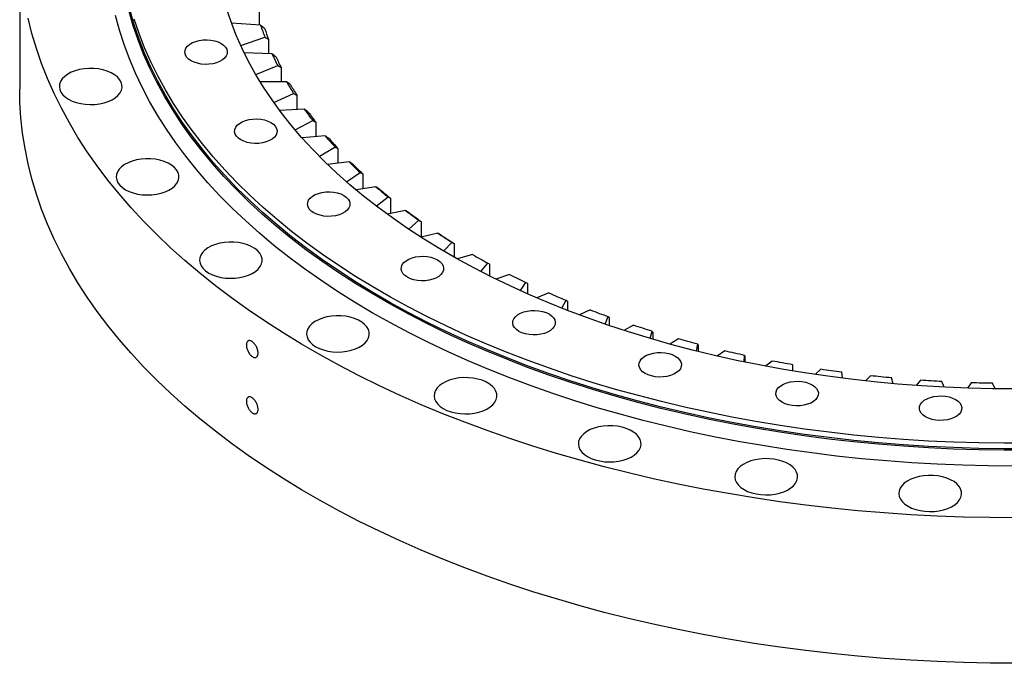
# Model space of a CAD drawing. Header units: millimetres. Extents: x -19 to 5091, y 5098 to 9181.
# Tile 9 of 13: x 3042 to 3528, y 6847 to 7164. Entities that reach past the tile are written whole.
import ezdxf

# ---------------------------------------------------------------- set-up
doc = ezdxf.new("R2010")
doc.units = ezdxf.units.MM
doc.header["$LTSCALE"] = 20

msp = doc.modelspace()

# ---------------------------------------------------------------- linework, layer by layer
at = {"color": 7, "linetype": 'Continuous', "lineweight": 25}
for p, q in [((3041.89, 7202.01), (3041.89, 7130.15)), ((3160.28, 7168.89), (3160.28, 7161.77)), ((3160.91, 7161.73), (3146.52, 7162.76)), ((3151.12, 7151.65), (3163.08, 7155.76)), ((3164.89, 7154.75), (3164.89, 7147.68)), ((3166.52, 7147.63), (3152.82, 7148.09)), ((3158.52, 7137.44), (3169.37, 7141.76)), ((3171.1, 7140.81), (3171.1, 7133.76)), ((3173.74, 7133.77), (3160.76, 7133.71)), ((3167.49, 7123.57), (3177.25, 7128.02)), ((3178.9, 7127.14), (3178.9, 7120.07)), ((3182.52, 7120.22), (3170.32, 7119.7)), ((3177.98, 7110.07), (3186.68, 7114.62)), ((3188.24, 7113.8), (3188.24, 7106.66)), ((3192.84, 7107.04), (3181.43, 7106.1)), ((3189.95, 7097.02), (3197.63, 7101.6)), ((3199.1, 7100.84), (3199.1, 7093.6)), ((3204.64, 7094.27), (3194.04, 7092.99)), ((3203.34, 7084.47), (3210.05, 7089.04)), ((3211.41, 7088.33), (3211.41, 7080.94)), ((3217.88, 7081.99), (3208.09, 7080.41)), ((3218.08, 7072.45), (3223.87, 7076.97)), ((3225.12, 7076.31), (3225.12, 7068.74)), ((3232.49, 7070.24), (3223.51, 7068.41)), ((3234.11, 7061.02), (3239.05, 7065.46)), ((3240.19, 7064.85), (3240.19, 7057.06)), ((3248.42, 7059.07), (3240.22, 7057.04)), ((3251.37, 7050.22), (3255.51, 7054.55)), ((3256.53, 7053.98), (3256.53, 7047.25)), ((3265.6, 7048.53), (3258.15, 7046.34)), ((3269.78, 7040.1), (3273.19, 7044.29)), ((3274.08, 7043.76), (3274.08, 7037.91)), ((3283.94, 7038.67), (3277.22, 7036.36)), ((3289.26, 7030.68), (3292, 7034.73)), ((3292.76, 7034.23), (3292.76, 7029.12)), ((3303.37, 7029.53), (3297.33, 7027.13)), ((3309.74, 7022.02), (3311.86, 7025.91)), ((3312.5, 7025.43), (3312.5, 7020.94)), ((3323.8, 7021.16), (3318.41, 7018.69)), ((3331.12, 7014.14), (3332.69, 7017.86)), ((3333.19, 7017.41), (3333.19, 7013.43)), ((3345.15, 7013.58), (3340.35, 7011.07)), ((3353.32, 7007.07), (3354.4, 7010.63)), ((3354.76, 7010.2), (3354.76, 7006.65)), ((3367.32, 7006.83), (3363.07, 7004.29)), ((3376.25, 7000.84), (3376.89, 7004.24)), ((3377.11, 7003.82), (3377.11, 7000.63)), ((3390.22, 7000.94), (3386.47, 6998.39)), ((3399.82, 6995.47), (3400.06, 6998.73)), ((3400.14, 6998.31), (3400.14, 6995.41)), ((3413.73, 6995.94), (3410.45, 6993.38)), ((3423.94, 6990.99), (3423.81, 6994.11)), ((3437.77, 6991.85), (3434.91, 6989.27)), ((3448.5, 6987.41), (3448.03, 6990.4)), ((3462.23, 6988.69), (3459.75, 6986.09)), ((3473.42, 6984.74), (3472.63, 6987.63)), ((3486.99, 6986.46), (3484.86, 6983.84)), ((3498.59, 6983.01), (3497.49, 6985.81)), ((3511.96, 6985.18), (3510.16, 6982.52)), ((3523.91, 6982.2), (3522.51, 6984.93))]:
    msp.add_line(p, q, dxfattribs=at)
at = {"color": 7, "linetype": 'Continuous', "lineweight": 25, "flags": 128}
for points in [[(3532.89, 6944.04), (3520.33, 6944.14), (3507.77, 6944.45), (3495.24, 6944.96), (3482.73, 6945.67), (3470.27, 6946.58), (3457.85, 6947.7), (3445.49, 6949.01), (3433.2, 6950.53), (3420.99, 6952.24), (3408.87, 6954.15), (3396.85, 6956.26), (3384.93, 6958.56), (3373.13, 6961.05), (3361.45, 6963.73), (3349.91, 6966.6), (3338.51, 6969.65), (3327.27, 6972.89), (3316.19, 6976.31), (3305.27, 6979.91), (3294.54, 6983.68), (3284, 6987.63), (3273.65, 6991.74), (3263.5, 6996.02), (3253.57, 7000.47), (3243.86, 7005.07), (3234.37, 7009.83), (3225.12, 7014.74), (3216.11, 7019.79), (3207.35, 7024.99), (3198.84, 7030.33), (3190.6, 7035.81), (3182.63, 7041.42), (3174.94, 7047.15), (3167.52, 7053.01), (3160.39, 7058.98), (3153.56, 7065.07), (3147.02, 7071.27), (3140.79, 7077.57), (3134.87, 7083.96), (3129.26, 7090.45), (3123.97, 7097.03), (3118.99, 7103.7), (3114.35, 7110.44), (3110.03, 7117.25), (3106.05, 7124.13), (3102.4, 7131.07), (3099.09, 7138.07), (3096.12, 7145.12), (3093.5, 7152.21), (3091.22, 7159.35), (3089.29, 7166.51)], [(3540.68, 6951.96), (3528.22, 6951.93), (3515.77, 6952.11), (3503.34, 6952.49), (3490.92, 6953.07), (3478.55, 6953.85), (3466.21, 6954.84), (3453.93, 6956.02), (3441.71, 6957.41), (3429.56, 6958.99), (3417.49, 6960.77), (3405.52, 6962.74), (3393.64, 6964.91), (3381.88, 6967.27), (3370.24, 6969.82), (3358.73, 6972.56), (3347.35, 6975.49), (3336.12, 6978.6), (3325.05, 6981.89), (3314.14, 6985.36), (3303.41, 6989), (3292.86, 6992.82), (3282.5, 6996.81), (3272.34, 7000.96), (3262.38, 7005.28), (3252.64, 7009.76), (3243.12, 7014.4), (3233.84, 7019.19), (3224.79, 7024.13), (3215.98, 7029.21), (3207.43, 7034.44), (3199.13, 7039.8), (3191.1, 7045.29), (3183.34, 7050.91), (3175.86, 7056.66), (3168.66, 7062.53), (3161.75, 7068.51), (3155.13, 7074.6), (3148.82, 7080.8), (3142.81, 7087.09), (3137.11, 7093.48), (3131.72, 7099.97), (3126.65, 7106.53), (3121.91, 7113.18), (3117.49, 7119.9), (3113.4, 7126.69), (3109.64, 7133.55), (3106.22, 7140.46), (3103.14, 7147.42), (3100.4, 7154.44), (3098, 7161.49), (3095.95, 7168.58)], [(3540.67, 6952.65), (3528.23, 6952.63), (3515.79, 6952.8), (3503.37, 6953.18), (3490.97, 6953.76), (3478.61, 6954.55), (3466.28, 6955.53), (3454.02, 6956.71), (3441.81, 6958.1), (3429.68, 6959.68), (3417.62, 6961.45), (3405.66, 6963.43), (3393.8, 6965.59), (3382.05, 6967.95), (3370.42, 6970.5), (3358.92, 6973.23), (3347.56, 6976.16), (3336.34, 6979.26), (3325.29, 6982.55), (3314.39, 6986.02), (3303.67, 6989.66), (3293.13, 6993.47), (3282.78, 6997.46), (3272.63, 7001.61), (3262.69, 7005.92), (3252.96, 7010.4), (3243.45, 7015.03), (3234.17, 7019.81), (3225.13, 7024.74), (3216.34, 7029.82), (3207.79, 7035.04), (3199.51, 7040.39), (3191.48, 7045.88), (3183.73, 7051.5), (3176.26, 7057.24), (3169.07, 7063.1), (3162.17, 7069.07), (3155.56, 7075.16), (3149.25, 7081.35), (3143.25, 7087.64), (3137.56, 7094.02), (3132.18, 7100.5), (3127.11, 7107.05), (3122.37, 7113.69), (3117.96, 7120.41), (3113.87, 7127.19), (3110.12, 7134.04), (3106.71, 7140.94), (3103.63, 7147.9), (3100.89, 7154.9), (3098.5, 7161.95), (3096.45, 7169.03)], [(3534.36, 6982.15), (3522.6, 6982.22), (3510.85, 6982.5), (3499.12, 6982.98), (3487.41, 6983.66), (3475.75, 6984.54), (3464.14, 6985.62), (3452.59, 6986.91), (3441.11, 6988.39), (3429.71, 6990.06), (3418.41, 6991.93), (3407.2, 6994), (3396.11, 6996.25), (3385.13, 6998.7), (3374.29, 7001.33), (3363.59, 7004.15), (3353.04, 7007.15), (3342.65, 7010.33), (3332.43, 7013.69), (3322.38, 7017.22), (3312.53, 7020.93), (3302.86, 7024.8), (3293.4, 7028.84), (3284.16, 7033.03), (3275.13, 7037.39), (3266.34, 7041.89), (3257.77, 7046.55), (3249.46, 7051.35), (3241.39, 7056.29), (3233.58, 7061.37), (3226.04, 7066.58), (3218.77, 7071.92), (3211.78, 7077.38), (3205.08, 7082.96), (3198.66, 7088.65), (3192.54, 7094.45), (3186.72, 7100.35), (3181.21, 7106.35), (3176.01, 7112.44), (3171.13, 7118.62), (3166.57, 7124.87), (3162.33, 7131.21), (3158.42, 7137.61), (3154.85, 7144.08), (3151.61, 7150.61), (3148.7, 7157.19), (3146.14, 7163.82), (3143.92, 7170.48)], [(3534.53, 6918.56), (3521.41, 6918.64), (3508.29, 6918.92), (3495.19, 6919.4), (3482.11, 6920.08), (3469.08, 6920.96), (3456.08, 6922.05), (3443.15, 6923.33), (3430.27, 6924.82), (3417.47, 6926.5), (3404.76, 6928.38), (3392.13, 6930.46), (3379.61, 6932.73), (3367.19, 6935.19), (3354.89, 6937.84), (3342.72, 6940.68), (3330.69, 6943.71), (3318.8, 6946.92), (3307.06, 6950.32), (3295.49, 6953.89), (3284.08, 6957.65), (3272.86, 6961.57), (3261.82, 6965.67), (3250.97, 6969.94), (3240.32, 6974.38), (3229.88, 6978.97), (3219.66, 6983.73), (3209.67, 6988.64), (3199.9, 6993.7), (3190.38, 6998.92), (3181.09, 7004.28), (3172.06, 7009.78), (3163.29, 7015.41), (3154.78, 7021.18), (3146.54, 7027.08), (3138.58, 7033.11), (3130.9, 7039.26), (3123.5, 7045.52), (3116.4, 7051.89), (3109.6, 7058.37), (3103.1, 7064.96), (3096.91, 7071.64), (3091.03, 7078.41), (3085.46, 7085.28), (3080.22, 7092.23), (3075.29, 7099.25), (3070.7, 7106.35), (3066.43, 7113.52), (3062.5, 7120.75), (3058.91, 7128.04), (3055.65, 7135.38), (3052.74, 7142.77), (3050.16, 7150.2), (3047.94, 7157.67), (3046.06, 7165.17)], [(3540.67, 6955.34), (3528.23, 6955.31), (3515.79, 6955.49), (3503.37, 6955.87), (3490.97, 6956.45), (3478.61, 6957.23), (3466.28, 6958.22), (3454.02, 6959.4), (3441.81, 6960.78), (3429.68, 6962.36), (3417.62, 6964.14), (3405.66, 6966.11), (3393.8, 6968.28), (3382.05, 6970.64), (3370.42, 6973.19), (3358.92, 6975.92), (3347.56, 6978.84), (3336.34, 6981.95), (3325.29, 6985.24), (3314.39, 6988.7), (3303.67, 6992.34), (3293.13, 6996.16), (3282.78, 7000.14), (3272.63, 7004.29), (3262.69, 7008.61), (3252.96, 7013.08), (3243.45, 7017.71), (3234.17, 7022.5), (3225.13, 7027.43), (3216.34, 7032.51), (3207.79, 7037.73), (3199.51, 7043.08), (3191.48, 7048.57), (3183.73, 7054.19), (3176.26, 7059.93), (3169.07, 7065.79), (3162.17, 7071.76), (3155.56, 7077.85), (3149.25, 7084.03), (3143.25, 7090.32), (3137.56, 7096.71), (3132.18, 7103.18), (3127.11, 7109.74), (3122.37, 7116.38), (3117.96, 7123.1), (3113.87, 7129.88), (3110.12, 7136.72), (3106.71, 7143.63), (3103.63, 7150.59), (3100.89, 7157.59), (3098.5, 7164.64)], [(3141.39, 7152.75), (3142.63, 7151.89), (3143.57, 7150.91), (3144.19, 7149.85), (3144.45, 7148.75), (3144.36, 7147.63), (3143.92, 7146.54), (3143.14, 7145.52), (3142.04, 7144.59), (3140.67, 7143.8), (3139.07, 7143.17), (3137.3, 7142.72), (3135.42, 7142.46), (3133.48, 7142.41), (3131.56, 7142.56), (3129.72, 7142.92), (3128.03, 7143.46), (3126.54, 7144.18), (3125.3, 7145.04), (3124.36, 7146.02), (3123.74, 7147.08), (3123.48, 7148.19), (3123.57, 7149.3), (3124.01, 7150.39), (3124.79, 7151.41), (3125.89, 7152.34), (3127.26, 7153.13), (3128.86, 7153.76), (3130.63, 7154.21), (3132.51, 7154.47), (3134.45, 7154.52), (3136.37, 7154.37), (3138.21, 7154.01), (3139.9, 7153.47), (3141.39, 7152.75)], [(3066.02, 7125.16), (3067.82, 7124.27), (3069.83, 7123.54), (3072.02, 7123.01), (3074.32, 7122.67), (3076.68, 7122.54), (3079.05, 7122.62), (3081.37, 7122.9), (3083.59, 7123.39), (3085.65, 7124.07), (3087.51, 7124.92), (3089.12, 7125.92), (3090.45, 7127.06), (3091.46, 7128.3), (3092.13, 7129.61), (3092.45, 7130.97), (3092.4, 7132.34), (3092, 7133.69), (3091.24, 7134.99), (3090.14, 7136.2), (3088.74, 7137.31), (3087.06, 7138.28), (3085.15, 7139.09), (3083.04, 7139.72), (3080.8, 7140.16), (3078.46, 7140.39), (3076.09, 7140.42), (3073.73, 7140.23), (3071.46, 7139.85), (3069.31, 7139.26), (3067.34, 7138.5), (3065.6, 7137.56), (3064.13, 7136.49), (3062.96, 7135.3), (3062.11, 7134.02), (3061.61, 7132.68), (3061.48, 7131.31), (3061.71, 7129.95), (3062.29, 7128.62), (3063.22, 7127.36), (3064.47, 7126.2), (3066.02, 7125.16)], [(3534.53, 6846.71), (3521.41, 6846.78), (3508.29, 6847.06), (3495.19, 6847.54), (3482.11, 6848.22), (3469.08, 6849.11), (3456.08, 6850.19), (3443.15, 6851.48), (3430.27, 6852.96), (3417.47, 6854.65), (3404.76, 6856.53), (3392.13, 6858.6), (3379.61, 6860.87), (3367.19, 6863.33), (3354.89, 6865.99), (3342.72, 6868.83), (3330.69, 6871.86), (3318.8, 6875.07), (3307.06, 6878.46), (3295.49, 6882.04), (3284.08, 6885.79), (3272.86, 6889.72), (3261.82, 6893.82), (3250.97, 6898.09), (3240.32, 6902.52), (3229.88, 6907.12), (3219.66, 6911.87), (3209.67, 6916.78), (3199.9, 6921.85), (3190.38, 6927.06), (3181.09, 6932.42), (3172.06, 6937.92), (3163.29, 6943.56), (3154.78, 6949.33), (3146.54, 6955.23), (3138.58, 6961.25), (3130.9, 6967.4), (3123.5, 6973.66), (3116.4, 6980.04), (3109.6, 6986.52), (3103.1, 6993.1), (3096.91, 6999.78), (3091.03, 7006.56), (3085.46, 7013.42), (3080.22, 7020.37), (3075.29, 7027.39), (3070.7, 7034.49), (3066.43, 7041.66), (3062.5, 7048.89), (3058.91, 7056.18), (3055.65, 7063.52), (3052.74, 7070.91), (3050.16, 7078.34), (3047.94, 7085.81), (3046.06, 7093.31), (3044.53, 7100.84), (3043.34, 7108.39), (3042.51, 7115.95), (3042.03, 7123.52), (3041.89, 7130.15)], [(3166.01, 7113.7), (3167.25, 7112.84), (3168.19, 7111.86), (3168.81, 7110.8), (3169.08, 7109.69), (3168.99, 7108.57), (3168.54, 7107.49), (3167.76, 7106.46), (3166.67, 7105.54), (3165.3, 7104.75), (3163.7, 7104.12), (3161.92, 7103.67), (3160.04, 7103.41), (3158.1, 7103.36), (3156.18, 7103.51), (3154.35, 7103.87), (3152.65, 7104.41), (3151.16, 7105.13), (3149.92, 7105.99), (3148.98, 7106.96), (3148.37, 7108.02), (3148.1, 7109.13), (3148.19, 7110.25), (3148.63, 7111.34), (3149.41, 7112.36), (3150.51, 7113.28), (3151.88, 7114.08), (3153.48, 7114.71), (3155.25, 7115.16), (3157.14, 7115.42), (3159.07, 7115.47), (3160.99, 7115.31), (3162.83, 7114.96), (3164.52, 7114.41), (3166.01, 7113.7)], [(3094.15, 7080.53), (3095.96, 7079.63), (3097.97, 7078.91), (3100.16, 7078.37), (3102.46, 7078.04), (3104.82, 7077.91), (3107.19, 7077.98), (3109.51, 7078.27), (3111.73, 7078.76), (3113.79, 7079.44), (3115.65, 7080.29), (3117.26, 7081.29), (3118.59, 7082.43), (3119.6, 7083.67), (3120.27, 7084.98), (3120.59, 7086.34), (3120.54, 7087.71), (3120.14, 7089.06), (3119.38, 7090.36), (3118.28, 7091.57), (3116.88, 7092.68), (3115.2, 7093.65), (3113.29, 7094.45), (3111.18, 7095.09), (3108.94, 7095.52), (3106.6, 7095.76), (3104.22, 7095.79), (3101.87, 7095.6), (3099.6, 7095.21), (3097.45, 7094.63), (3095.48, 7093.86), (3093.74, 7092.93), (3092.27, 7091.86), (3091.1, 7090.67), (3090.25, 7089.39), (3089.75, 7088.05), (3089.62, 7086.68), (3089.84, 7085.32), (3090.43, 7083.99), (3091.36, 7082.73), (3092.61, 7081.57), (3094.15, 7080.53)], [(3202.01, 7077.71), (3203.25, 7076.85), (3204.19, 7075.87), (3204.8, 7074.81), (3205.07, 7073.7), (3204.98, 7072.58), (3204.54, 7071.49), (3203.76, 7070.47), (3202.66, 7069.55), (3201.29, 7068.76), (3199.69, 7068.13), (3197.92, 7067.67), (3196.03, 7067.42), (3194.1, 7067.37), (3192.18, 7067.52), (3190.34, 7067.88), (3188.65, 7068.42), (3187.16, 7069.13), (3185.92, 7070), (3184.98, 7070.97), (3184.36, 7072.03), (3184.09, 7073.14), (3184.18, 7074.26), (3184.63, 7075.35), (3185.41, 7076.37), (3186.5, 7077.29), (3187.87, 7078.08), (3189.47, 7078.72), (3191.25, 7079.17), (3193.13, 7079.42), (3195.07, 7079.48), (3196.99, 7079.32), (3198.82, 7078.97), (3200.52, 7078.42), (3202.01, 7077.71)], [(3135.29, 7039.39), (3137.09, 7038.5), (3139.11, 7037.78), (3141.29, 7037.24), (3143.59, 7036.9), (3145.96, 7036.77), (3148.32, 7036.85), (3150.65, 7037.14), (3152.86, 7037.63), (3154.93, 7038.3), (3156.78, 7039.15), (3158.4, 7040.16), (3159.73, 7041.3), (3160.74, 7042.53), (3161.41, 7043.85), (3161.73, 7045.21), (3161.68, 7046.58), (3161.27, 7047.92), (3160.52, 7049.22), (3159.42, 7050.44), (3158.02, 7051.54), (3156.34, 7052.51), (3154.43, 7053.32), (3152.32, 7053.95), (3150.07, 7054.39), (3147.73, 7054.63), (3145.36, 7054.65), (3143.01, 7054.47), (3140.73, 7054.08), (3138.59, 7053.5), (3136.62, 7052.73), (3134.88, 7051.8), (3133.41, 7050.73), (3132.23, 7049.54), (3131.39, 7048.26), (3130.89, 7046.92), (3130.76, 7045.55), (3130.98, 7044.18), (3131.57, 7042.86), (3132.5, 7041.6), (3133.75, 7040.43), (3135.29, 7039.39)], [(3248.28, 7045.87), (3249.52, 7045.01), (3250.46, 7044.03), (3251.08, 7042.97), (3251.35, 7041.86), (3251.26, 7040.75), (3250.81, 7039.66), (3250.03, 7038.64), (3248.94, 7037.71), (3247.57, 7036.92), (3245.97, 7036.29), (3244.19, 7035.84), (3242.31, 7035.58), (3240.37, 7035.53), (3238.45, 7035.68), (3236.62, 7036.04), (3234.92, 7036.58), (3233.43, 7037.3), (3232.19, 7038.16), (3231.25, 7039.14), (3230.64, 7040.2), (3230.37, 7041.3), (3230.46, 7042.42), (3230.9, 7043.51), (3231.68, 7044.53), (3232.78, 7045.46), (3234.15, 7046.25), (3235.75, 7046.88), (3237.52, 7047.33), (3239.41, 7047.59), (3241.34, 7047.64), (3243.26, 7047.49), (3245.1, 7047.13), (3246.79, 7046.59), (3248.28, 7045.87)], [(3303.43, 7019.16), (3304.67, 7018.3), (3305.61, 7017.32), (3306.23, 7016.26), (3306.49, 7015.15), (3306.4, 7014.03), (3305.96, 7012.94), (3305.18, 7011.92), (3304.08, 7011), (3302.71, 7010.21), (3301.11, 7009.58), (3299.34, 7009.12), (3297.46, 7008.87), (3295.52, 7008.82), (3293.6, 7008.97), (3291.76, 7009.33), (3290.07, 7009.87), (3288.58, 7010.58), (3287.34, 7011.45), (3286.4, 7012.42), (3285.78, 7013.48), (3285.52, 7014.59), (3285.61, 7015.71), (3286.05, 7016.8), (3286.83, 7017.82), (3287.93, 7018.74), (3289.3, 7019.53), (3290.9, 7020.17), (3292.67, 7020.62), (3294.55, 7020.87), (3296.49, 7020.93), (3298.41, 7020.77), (3300.25, 7020.42), (3301.94, 7019.87), (3303.43, 7019.16)], [(3188.18, 7003.01), (3189.98, 7002.12), (3192, 7001.39), (3194.18, 7000.86), (3196.48, 7000.52), (3198.84, 7000.39), (3201.21, 7000.47), (3203.53, 7000.75), (3205.75, 7001.24), (3207.81, 7001.92), (3209.67, 7002.77), (3211.28, 7003.78), (3212.61, 7004.91), (3213.62, 7006.15), (3214.3, 7007.46), (3214.61, 7008.82), (3214.57, 7010.19), (3214.16, 7011.54), (3213.4, 7012.84), (3212.31, 7014.05), (3210.9, 7015.16), (3209.23, 7016.13), (3207.31, 7016.94), (3205.21, 7017.57), (3202.96, 7018.01), (3200.62, 7018.24), (3198.25, 7018.27), (3195.9, 7018.09), (3193.62, 7017.7), (3191.47, 7017.11), (3189.51, 7016.35), (3187.77, 7015.42), (3186.29, 7014.34), (3185.12, 7013.15), (3184.27, 7011.87), (3183.78, 7010.53), (3183.64, 7009.16), (3183.87, 7007.8), (3184.45, 7006.47), (3185.38, 7005.21), (3186.63, 7004.05), (3188.18, 7003.01)], [(3354.4, 7010.63), (3353.24, 7010.99), (3352.07, 7011.35), (3350.92, 7011.72), (3349.76, 7012.09), (3348.6, 7012.46), (3347.45, 7012.83), (3346.3, 7013.2), (3345.15, 7013.58)], [(3376.89, 7004.24), (3375.68, 7004.56), (3374.48, 7004.88), (3373.29, 7005.2), (3372.09, 7005.52), (3370.89, 7005.84), (3369.7, 7006.17), (3368.51, 7006.5), (3367.32, 7006.83)], [(3400.06, 6998.73), (3398.82, 6999), (3397.59, 6999.27), (3396.35, 6999.54), (3395.12, 6999.82), (3393.89, 7000.09), (3392.67, 7000.37), (3391.44, 7000.66), (3390.22, 7000.94)], [(3365.78, 6998.38), (3367.01, 6997.52), (3367.96, 6996.54), (3368.57, 6995.48), (3368.84, 6994.37), (3368.75, 6993.25), (3368.31, 6992.16), (3367.52, 6991.14), (3366.43, 6990.22), (3365.06, 6989.43), (3363.46, 6988.8), (3361.69, 6988.34), (3359.8, 6988.09), (3357.87, 6988.04), (3355.95, 6988.19), (3354.11, 6988.55), (3352.42, 6989.09), (3350.93, 6989.81), (3349.69, 6990.67), (3348.75, 6991.64), (3348.13, 6992.7), (3347.86, 6993.81), (3347.95, 6994.93), (3348.4, 6996.02), (3349.18, 6997.04), (3350.27, 6997.96), (3351.64, 6998.75), (3353.24, 6999.39), (3355.01, 6999.84), (3356.9, 7000.09), (3358.84, 7000.15), (3360.75, 6999.99), (3362.59, 6999.64), (3364.28, 6999.09), (3365.78, 6998.38)], [(3423.81, 6994.11), (3422.54, 6994.33), (3421.28, 6994.55), (3420.02, 6994.78), (3418.76, 6995.01), (3417.5, 6995.24), (3416.24, 6995.47), (3414.99, 6995.71), (3413.73, 6995.94)], [(3448.03, 6990.4), (3446.75, 6990.58), (3445.46, 6990.75), (3444.18, 6990.93), (3442.89, 6991.11), (3441.61, 6991.29), (3440.33, 6991.47), (3439.05, 6991.66), (3437.77, 6991.85)], [(3251.2, 6972.48), (3253.01, 6971.59), (3255.02, 6970.86), (3257.21, 6970.33), (3259.51, 6969.99), (3261.87, 6969.86), (3264.24, 6969.94), (3266.56, 6970.22), (3268.77, 6970.71), (3270.84, 6971.39), (3272.7, 6972.24), (3274.31, 6973.25), (3275.64, 6974.38), (3276.65, 6975.62), (3277.32, 6976.93), (3277.64, 6978.29), (3277.59, 6979.66), (3277.19, 6981.01), (3276.43, 6982.31), (3275.33, 6983.52), (3273.93, 6984.63), (3272.25, 6985.6), (3270.34, 6986.41), (3268.23, 6987.04), (3265.98, 6987.48), (3263.65, 6987.71), (3261.27, 6987.74), (3258.92, 6987.56), (3256.65, 6987.17), (3254.5, 6986.58), (3252.53, 6985.82), (3250.79, 6984.89), (3249.32, 6983.81), (3248.14, 6982.62), (3247.3, 6981.34), (3246.8, 6980), (3246.67, 6978.63), (3246.89, 6977.27), (3247.48, 6975.94), (3248.41, 6974.68), (3249.66, 6973.52), (3251.2, 6972.48)], [(3433.42, 6984.16), (3434.66, 6983.3), (3435.61, 6982.33), (3436.22, 6981.26), (3436.49, 6980.16), (3436.4, 6979.04), (3435.96, 6977.95), (3435.17, 6976.93), (3434.08, 6976), (3432.71, 6975.21), (3431.11, 6974.58), (3429.34, 6974.13), (3427.45, 6973.87), (3425.52, 6973.82), (3423.6, 6973.98), (3421.76, 6974.33), (3420.07, 6974.88), (3418.58, 6975.59), (3417.34, 6976.45), (3416.39, 6977.43), (3415.78, 6978.49), (3415.51, 6979.6), (3415.6, 6980.71), (3416.04, 6981.8), (3416.83, 6982.83), (3417.92, 6983.75), (3419.29, 6984.54), (3420.89, 6985.17), (3422.66, 6985.62), (3424.55, 6985.88), (3426.49, 6985.93), (3428.4, 6985.78), (3430.24, 6985.42), (3431.93, 6984.88), (3433.42, 6984.16)], [(3472.63, 6987.63), (3471.33, 6987.75), (3470.02, 6987.88), (3468.72, 6988.01), (3467.42, 6988.14), (3466.12, 6988.27), (3464.82, 6988.41), (3463.53, 6988.54), (3462.23, 6988.69)], [(3497.49, 6985.81), (3496.18, 6985.88), (3494.86, 6985.95), (3493.55, 6986.03), (3492.24, 6986.11), (3490.93, 6986.19), (3489.61, 6986.28), (3488.3, 6986.37), (3486.99, 6986.46)], [(3522.51, 6984.93), (3521.19, 6984.95), (3519.87, 6984.98), (3518.55, 6985.01), (3517.23, 6985.04), (3515.91, 6985.07), (3514.59, 6985.1), (3513.27, 6985.14), (3511.96, 6985.18)], [(3504.32, 6976.95), (3505.56, 6976.09), (3506.5, 6975.11), (3507.12, 6974.05), (3507.39, 6972.94), (3507.3, 6971.82), (3506.85, 6970.73), (3506.07, 6969.71), (3504.98, 6968.79), (3503.6, 6968), (3502.01, 6967.36), (3500.23, 6966.91), (3498.35, 6966.66), (3496.41, 6966.61), (3494.49, 6966.76), (3492.66, 6967.12), (3490.96, 6967.66), (3489.47, 6968.37), (3488.23, 6969.23), (3487.29, 6970.21), (3486.68, 6971.27), (3486.41, 6972.38), (3486.5, 6973.5), (3486.94, 6974.59), (3487.72, 6975.61), (3488.82, 6976.53), (3490.19, 6977.32), (3491.79, 6977.96), (3493.56, 6978.41), (3495.45, 6978.66), (3497.38, 6978.72), (3499.3, 6978.56), (3501.14, 6978.21), (3502.83, 6977.66), (3504.32, 6976.95)], [(3322.46, 6948.73), (3324.26, 6947.84), (3326.27, 6947.12), (3328.46, 6946.58), (3330.76, 6946.24), (3333.12, 6946.11), (3335.49, 6946.19), (3337.81, 6946.48), (3340.03, 6946.96), (3342.09, 6947.64), (3343.95, 6948.49), (3345.56, 6949.5), (3346.89, 6950.63), (3347.9, 6951.87), (3348.57, 6953.19), (3348.89, 6954.54), (3348.85, 6955.91), (3348.44, 6957.26), (3347.68, 6958.56), (3346.59, 6959.78), (3345.18, 6960.88), (3343.51, 6961.85), (3341.59, 6962.66), (3339.49, 6963.29), (3337.24, 6963.73), (3334.9, 6963.96), (3332.53, 6963.99), (3330.17, 6963.81), (3327.9, 6963.42), (3325.75, 6962.83), (3323.79, 6962.07), (3322.04, 6961.14), (3320.57, 6960.06), (3319.4, 6958.87), (3318.55, 6957.59), (3318.06, 6956.25), (3317.92, 6954.89), (3318.15, 6953.52), (3318.73, 6952.19), (3319.66, 6950.93), (3320.91, 6949.77), (3322.46, 6948.73)], [(3399.77, 6932.49), (3401.57, 6931.59), (3403.59, 6930.87), (3405.77, 6930.33), (3408.07, 6930), (3410.43, 6929.87), (3412.8, 6929.94), (3415.12, 6930.23), (3417.34, 6930.72), (3419.4, 6931.4), (3421.26, 6932.25), (3422.87, 6933.25), (3424.2, 6934.39), (3425.21, 6935.63), (3425.89, 6936.94), (3426.2, 6938.3), (3426.16, 6939.67), (3425.75, 6941.02), (3424.99, 6942.32), (3423.9, 6943.53), (3422.5, 6944.64), (3420.82, 6945.61), (3418.9, 6946.41), (3416.8, 6947.05), (3414.55, 6947.48), (3412.21, 6947.72), (3409.84, 6947.75), (3407.49, 6947.56), (3405.21, 6947.17), (3403.07, 6946.59), (3401.1, 6945.82), (3399.36, 6944.89), (3397.88, 6943.82), (3396.71, 6942.63), (3395.87, 6941.35), (3395.37, 6940.01), (3395.23, 6938.64), (3395.46, 6937.28), (3396.04, 6935.95), (3396.97, 6934.69), (3398.22, 6933.53), (3399.77, 6932.49)], [(3480.79, 6924.24), (3482.6, 6923.35), (3484.61, 6922.62), (3486.8, 6922.09), (3489.1, 6921.75), (3491.46, 6921.62), (3493.83, 6921.7), (3496.15, 6921.98), (3498.37, 6922.47), (3500.43, 6923.15), (3502.29, 6924), (3503.9, 6925), (3505.23, 6926.14), (3506.24, 6927.38), (3506.91, 6928.69), (3507.23, 6930.05), (3507.18, 6931.42), (3506.78, 6932.77), (3506.02, 6934.07), (3504.92, 6935.28), (3503.52, 6936.39), (3501.84, 6937.36), (3499.93, 6938.17), (3497.82, 6938.8), (3495.58, 6939.24), (3493.24, 6939.47), (3490.86, 6939.5), (3488.51, 6939.31), (3486.24, 6938.93), (3484.09, 6938.34), (3482.12, 6937.58), (3480.38, 6936.64), (3478.91, 6935.57), (3477.74, 6934.38), (3476.89, 6933.1), (3476.39, 6931.76), (3476.26, 6930.39), (3476.48, 6929.03), (3477.07, 6927.7), (3478, 6926.44), (3479.25, 6925.28), (3480.79, 6924.24)]]:
    msp.add_lwpolyline(points, dxfattribs=at)
at = {"color": 7, "linetype": 'Continuous', "lineweight": 25}
for centre, radius, start, end in [((3296.01, 7207.42), 142.61, 198.6862, 201.2371), ((3297.25, 7205.77), 141.86, 198.8453, 201.078), ((3307.23, 7212.2), 154.81, 204.651, 207.066), ((3308.41, 7210.52), 153.99, 204.8016, 206.9154), ((3320.94, 7219.73), 170.46, 210.2814, 212.5462), ((3322.05, 7218.01), 169.56, 210.4226, 212.4049), ((3336.74, 7230.43), 189.55, 215.5505, 217.6606), ((3337.77, 7228.66), 188.54, 215.6821, 217.529), ((3354.16, 7244.59), 212, 220.4531, 222.4114), ((3355.1, 7242.74), 210.88, 220.5752, 222.2893), ((3372.71, 7262.34), 237.68, 225.0002, 226.8148), ((3373.55, 7260.4), 236.43, 225.1134, 226.7016), ((3391.86, 7283.65), 266.34, 229.2134, 230.8953), ((3392.61, 7281.6), 264.94, 229.3183, 230.7904), ((3411.11, 7308.31), 297.63, 233.1202, 234.6821), ((3411.76, 7306.13), 296.06, 233.2176, 234.5847), ((3429.96, 7335.97), 331.11, 236.751, 238.2058), ((3430.51, 7333.64), 329.36, 236.8417, 238.115), ((3447.95, 7366.12), 366.22, 240.1363, 241.4965), ((3464.68, 7398.12), 402.34, 243.3055, 244.583), ((3479.82, 7431.23), 438.74, 246.2862, 247.4921), ((3493.11, 7464.6), 474.67, 249.1039, 250.2481)]:
    msp.add_arc(centre, radius, start, end, dxfattribs=at)
for points in [[(3163, 7159.95), (3162.3, 7160.54), (3161.61, 7161.13), (3160.91, 7161.73)], [(3163.08, 7155.76), (3163.68, 7155.42), (3164.28, 7155.09), (3164.89, 7154.75)], [(3168.62, 7145.93), (3167.92, 7146.49), (3167.22, 7147.06), (3166.52, 7147.63)], [(3169.37, 7141.76), (3169.95, 7141.44), (3170.52, 7141.13), (3171.1, 7140.81)], [(3175.84, 7132.15), (3175.14, 7132.69), (3174.44, 7133.23), (3173.74, 7133.77)], [(3177.25, 7128.02), (3177.8, 7127.73), (3178.35, 7127.44), (3178.9, 7127.14)], [(3184.62, 7118.68), (3183.92, 7119.19), (3183.22, 7119.71), (3182.52, 7120.22)], [(3186.68, 7114.62), (3187.2, 7114.35), (3187.72, 7114.07), (3188.24, 7113.8)], [(3194.92, 7105.57), (3194.23, 7106.06), (3193.53, 7106.55), (3192.84, 7107.04)], [(3197.63, 7101.6), (3198.12, 7101.35), (3198.61, 7101.1), (3199.1, 7100.84)], [(3206.7, 7092.89), (3206.01, 7093.35), (3205.33, 7093.81), (3204.64, 7094.27)], [(3210.05, 7089.04), (3210.5, 7088.8), (3210.95, 7088.57), (3211.41, 7088.33)], [(3219.91, 7080.68), (3219.23, 7081.12), (3218.55, 7081.55), (3217.88, 7081.99)], [(3223.87, 7076.97), (3224.29, 7076.75), (3224.71, 7076.53), (3225.12, 7076.31)], [(3234.48, 7069.01), (3233.82, 7069.42), (3233.16, 7069.83), (3232.49, 7070.24)], [(3239.05, 7065.46), (3239.43, 7065.25), (3239.81, 7065.05), (3240.19, 7064.85)], [(3250.36, 7057.91), (3249.71, 7058.3), (3249.07, 7058.68), (3248.42, 7059.07)], [(3255.51, 7054.55), (3255.85, 7054.36), (3256.19, 7054.17), (3256.53, 7053.98)], [(3273.19, 7044.29), (3273.49, 7044.11), (3273.78, 7043.93), (3274.08, 7043.76)], [(3292, 7034.73), (3292.25, 7034.56), (3292.51, 7034.4), (3292.76, 7034.23)], [(3311.86, 7025.91), (3312.07, 7025.75), (3312.29, 7025.59), (3312.5, 7025.43)], [(3332.69, 7017.86), (3332.86, 7017.71), (3333.03, 7017.56), (3333.19, 7017.41)], [(3354.4, 7010.63), (3354.52, 7010.49), (3354.64, 7010.34), (3354.76, 7010.2)], [(3376.89, 7004.24), (3376.96, 7004.1), (3377.04, 7003.96), (3377.11, 7003.82)], [(3400.06, 6998.73), (3400.08, 6998.59), (3400.11, 6998.45), (3400.14, 6998.31)]]:
    msp.add_open_spline(points, degree=3, dxfattribs=at)
for points in [[(3159.67, 6999.86), (3159.67, 6999.62), (3159.65, 6999.4), (3159.58, 6998.98), (3159.52, 6998.78), (3159.38, 6998.43), (3159.29, 6998.28), (3159.08, 6998.03), (3158.95, 6997.92), (3158.68, 6997.77), (3158.54, 6997.71), (3158.22, 6997.66), (3158.05, 6997.66), (3157.7, 6997.72), (3157.52, 6997.77), (3157.14, 6997.94), (3156.95, 6998.04), (3156.58, 6998.3), (3156.39, 6998.46), (3156.02, 6998.81), (3155.84, 6999), (3155.49, 6999.43), (3155.32, 6999.66), (3155.01, 7000.14), (3154.86, 7000.39), (3154.59, 7000.92), (3154.48, 7001.19), (3154.27, 7001.73), (3154.18, 7002.01), (3154.03, 7002.56), (3153.98, 7002.82), (3153.91, 7003.35), (3153.89, 7003.6), (3153.89, 7004.08), (3153.91, 7004.31), (3153.98, 7004.73), (3154.03, 7004.92), (3154.18, 7005.27), (3154.26, 7005.42), (3154.47, 7005.67), (3154.59, 7005.78), (3154.86, 7005.93), (3155, 7005.98), (3155.32, 7006.03), (3155.48, 7006.03), (3155.83, 7005.98), (3156.01, 7005.92), (3156.38, 7005.76), (3156.57, 7005.65), (3156.95, 7005.39), (3157.14, 7005.24), (3157.51, 7004.89), (3157.7, 7004.7), (3158.05, 7004.27), (3158.22, 7004.04), (3158.53, 7003.56), (3158.68, 7003.31), (3158.95, 7002.78), (3159.07, 7002.52), (3159.28, 7001.97), (3159.38, 7001.7), (3159.52, 7001.15), (3159.58, 7000.89), (3159.65, 7000.36), (3159.67, 7000.11), (3159.67, 6999.86)], [(3159.67, 6972.1), (3159.67, 6971.86), (3159.65, 6971.63), (3159.58, 6971.21), (3159.52, 6971.02), (3159.38, 6970.67), (3159.29, 6970.52), (3159.08, 6970.27), (3158.95, 6970.16), (3158.68, 6970), (3158.54, 6969.95), (3158.22, 6969.9), (3158.05, 6969.9), (3157.7, 6969.96), (3157.52, 6970.01), (3157.14, 6970.17), (3156.95, 6970.28), (3156.58, 6970.54), (3156.39, 6970.69), (3156.02, 6971.04), (3155.84, 6971.24), (3155.49, 6971.66), (3155.32, 6971.89), (3155.01, 6972.38), (3154.86, 6972.63), (3154.59, 6973.16), (3154.48, 6973.43), (3154.27, 6973.97), (3154.18, 6974.25), (3154.03, 6974.8), (3153.98, 6975.06), (3153.91, 6975.58), (3153.89, 6975.84), (3153.89, 6976.32), (3153.91, 6976.55), (3153.98, 6976.97), (3154.03, 6977.16), (3154.18, 6977.51), (3154.26, 6977.66), (3154.47, 6977.91), (3154.59, 6978.01), (3154.86, 6978.17), (3155, 6978.22), (3155.32, 6978.27), (3155.48, 6978.27), (3155.83, 6978.21), (3156.01, 6978.16), (3156.38, 6978), (3156.57, 6977.89), (3156.95, 6977.63), (3157.14, 6977.48), (3157.51, 6977.13), (3157.7, 6976.93), (3158.05, 6976.51), (3158.22, 6976.28), (3158.53, 6975.8), (3158.68, 6975.54), (3158.95, 6975.02), (3159.07, 6974.75), (3159.28, 6974.21), (3159.38, 6973.93), (3159.52, 6973.39), (3159.58, 6973.12), (3159.65, 6972.6), (3159.67, 6972.34), (3159.67, 6972.1)]]:
    msp.add_open_spline(points, degree=3, knots=[0, 0, 0, 0, 0.03125, 0.03125, 0.0625, 0.0625, 0.09375, 0.09375, 0.125, 0.125, 0.15625, 0.15625, 0.1875, 0.1875, 0.21875, 0.21875, 0.25, 0.25, 0.28125, 0.28125, 0.3125, 0.3125, 0.34375, 0.34375, 0.375, 0.375, 0.40625, 0.40625, 0.4375, 0.4375, 0.46875, 0.46875, 0.5, 0.5, 0.53125, 0.53125, 0.5625, 0.5625, 0.59375, 0.59375, 0.625, 0.625, 0.65625, 0.65625, 0.6875, 0.6875, 0.71875, 0.71875, 0.75, 0.75, 0.78125, 0.78125, 0.8125, 0.8125, 0.84375, 0.84375, 0.875, 0.875, 0.90625, 0.90625, 0.9375, 0.9375, 0.96875, 0.96875, 1, 1, 1, 1], dxfattribs=at)

doc.saveas('drawing.dxf')
